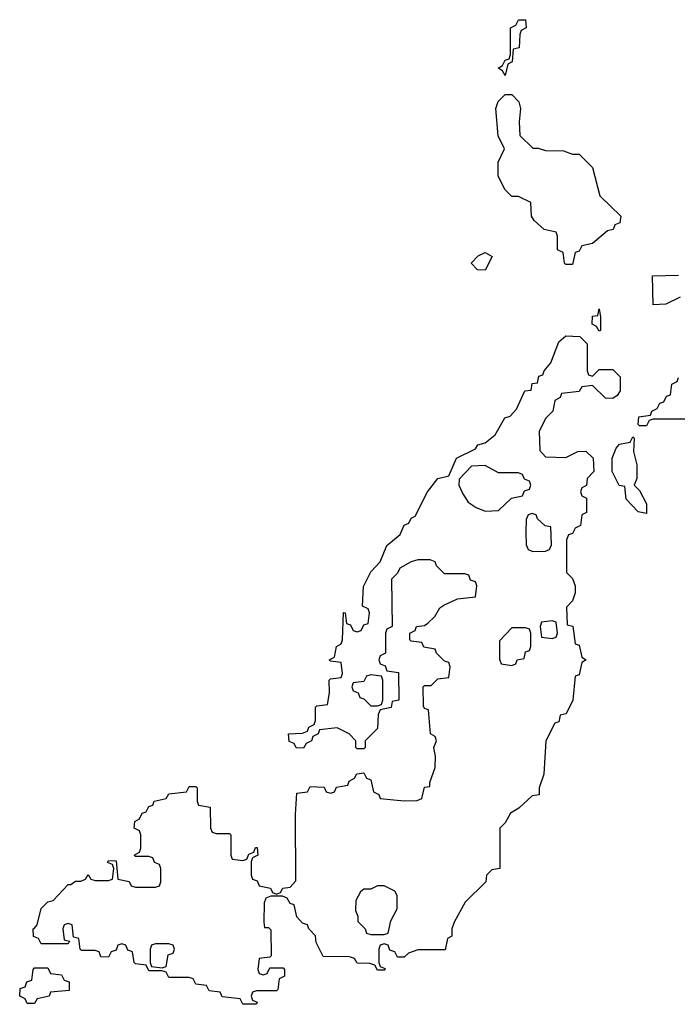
# Model space of a CAD drawing. Header units: inches. Extents: x 2550115 to 2887259, y 311850 to 494471.
# Tile 62 of 115: x 2767846 to 2769802, y 400806 to 403734. Entities that reach past the tile are written whole.
import ezdxf

# ---------------------------------------------------------------- set-up
doc = ezdxf.new("R2010")
doc.units = ezdxf.units.IN
doc.header["$MEASUREMENT"] = 0
doc.layers.add('C7460', color=7, linetype='Continuous')

msp = doc.modelspace()

# ---------------------------------------------------------------- linework, layer by layer
at = {"layer": 'C7460', "color": 6}
for points in [[(2769290, 403568), (2769282, 403582), (2769268.7, 403590), (2769282, 403598), (2769290, 403614), (2769302, 403618), (2769306, 403630), (2769306, 403710), (2769322, 403718), (2769330, 403734), (2769350, 403734), (2769352, 403710), (2769338, 403702), (2769334, 403690), (2769332, 403650), (2769314, 403646), (2769311.2, 403608.9), (2769298, 403602)], [(2769372, 403352), (2769388, 403352), (2769410, 403344.7), (2769463.6, 403343.6), (2769490, 403334), (2769510, 403334), (2769550, 403294), (2769571.3, 403210), (2769634, 403150), (2769630.8, 403130), (2769616, 403124), (2769610.8, 403110), (2769594, 403106), (2769550, 403068), (2769518, 403062), (2769510, 403046), (2769498, 403042), (2769490, 403006), (2769470, 403006), (2769466, 403010), (2769462, 403042), (2769446, 403050), (2769446, 403090), (2769442, 403102), (2769406, 403110), (2769376.4, 403136.4), (2769368.7, 403150), (2769366, 403190), (2769330, 403208), (2769310, 403208.7), (2769289.4, 403229.4), (2769269.3, 403269.3), (2769269, 403310), (2769288, 403350), (2769269.1, 403389.1), (2769262, 403470), (2769269.1, 403490.9), (2769290, 403512), (2769310, 403512), (2769331, 403490), (2769336, 403470), (2769331.3, 403430), (2769334, 403390)], [(2769230, 402988.7), (2769208, 402990), (2769189.3, 403010), (2769210, 403032), (2769230, 403042), (2769251.3, 403030)], [(2769570, 402808), (2769562, 402822), (2769548.4, 402828.4), (2769550, 402852), (2769566, 402854), (2769570, 402874), (2769574, 402850), (2769574, 402810)], [(2769550, 402674), (2769570, 402694), (2769610, 402694), (2769631.6, 402671.6), (2769632, 402630), (2769623.6, 402616.4), (2769610, 402608), (2769588.4, 402608.4), (2769550, 402646), (2769518, 402642), (2769510, 402628), (2769458, 402622), (2769454, 402610), (2769438, 402602), (2769432, 402570), (2769411.2, 402548.9), (2769391.3, 402510), (2769392.7, 402452.7), (2769410, 402434), (2769470, 402432), (2769506, 402450), (2769530, 402451), (2769551.3, 402430), (2769554, 402390), (2769534, 402370), (2769531.6, 402348.4), (2769518, 402342), (2769514, 402330), (2769518, 402318), (2769531.6, 402311.6), (2769531.6, 402268.4), (2769518, 402262), (2769514, 402230), (2769498, 402222), (2769490, 402206), (2769478, 402202), (2769472.7, 402187.3), (2769472, 402090), (2769490, 402072), (2769498, 402050), (2769498, 402030), (2769490, 402006), (2769472.7, 401987.3), (2769474, 401934), (2769490.9, 401930.9), (2769498, 401878), (2769510, 401874), (2769518, 401838), (2769531.3, 401830), (2769518, 401822), (2769510, 401786), (2769498, 401782), (2769490.8, 401710), (2769471.3, 401670), (2769454, 401666), (2769450, 401646), (2769438, 401642), (2769411.3, 401590), (2769404.7, 401490), (2769391.3, 401450), (2769390.8, 401429.2), (2769370, 401426), (2769330.9, 401389.1), (2769305.4, 401374.6), (2769290, 401346), (2769274, 401330), (2769274, 401210), (2769250, 401206), (2769234, 401190), (2769232, 401170), (2769170.7, 401109.3), (2769138, 401050), (2769131.3, 401030), (2769131.3, 401008.7), (2769118, 401002), (2769112, 400968), (2769030, 400968), (2769002, 400958), (2768990, 400946), (2768970, 400946), (2768962, 400962), (2768947.3, 400967.3), (2768942, 400982), (2768930, 400986), (2768918, 400982), (2768914, 400970), (2768914, 400930), (2768918, 400918), (2768932.7, 400912.7), (2768930, 400908), (2768910, 400908), (2768902, 400922), (2768887.3, 400927.3), (2768850, 400928), (2768842, 400942), (2768827.3, 400947.3), (2768748.4, 400948.4), (2768728, 400990), (2768726, 401010), (2768706, 401030), (2768702, 401042), (2768687.3, 401047.3), (2768670, 401066), (2768662, 401102), (2768650, 401106), (2768642, 401122), (2768627.3, 401127.3), (2768592.7, 401127.3), (2768578, 401122), (2768572.7, 401107.3), (2768572, 401050), (2768574, 401034), (2768586, 401034), (2768592.7, 401027.3), (2768594, 400950), (2768590, 400946), (2768558, 400942), (2768554, 400910), (2768558, 400898), (2768570, 400894), (2768582, 400898), (2768590, 400914), (2768630, 400914), (2768634, 400910), (2768634, 400890), (2768618, 400882), (2768614, 400850), (2768610, 400846), (2768550, 400846), (2768538, 400842), (2768534, 400830), (2768538, 400818), (2768552.7, 400812.7), (2768550, 400806), (2768510, 400806), (2768502, 400822), (2768448.4, 400828.4), (2768442, 400842), (2768410, 400846), (2768402, 400862), (2768370, 400866), (2768362, 400882), (2768350, 400886), (2768290, 400886), (2768282, 400902), (2768270, 400906), (2768230, 400906), (2768222, 400922), (2768190, 400926), (2768186, 400930), (2768182, 400962), (2768167.3, 400967.3), (2768162, 400982), (2768150, 400986), (2768138, 400982), (2768132.7, 400967.3), (2768118, 400962), (2768110, 400946), (2768087.3, 400947.3), (2768082, 400962), (2768070, 400966), (2768030, 400966), (2768026, 400970), (2768022, 401002), (2768006, 401006), (2768002, 401042), (2767990, 401046), (2767978, 401042), (2767974, 401030), (2767978, 400998), (2767994, 400994), (2767990, 400986), (2767910, 400986), (2767902, 401002), (2767887.3, 401007.3), (2767886, 401030), (2767888.8, 401031.1), (2767898, 401042), (2767910, 401090.7), (2767930, 401110.6), (2767945.6, 401114.4), (2767990, 401162), (2767998, 401162), (2768012, 401172), (2768028, 401172), (2768042, 401178), (2768050, 401192), (2768058, 401178), (2768070, 401174), (2768110, 401174), (2768122, 401178), (2768126, 401210), (2768122, 401222), (2768107.3, 401227.3), (2768110, 401234), (2768132.7, 401232.7), (2768138, 401178), (2768171.6, 401171.6), (2768178, 401158), (2768190, 401154), (2768250, 401154), (2768262, 401158), (2768266, 401170), (2768266, 401210), (2768262, 401222), (2768247.3, 401227.3), (2768242, 401242), (2768230, 401246), (2768190, 401246), (2768186, 401250), (2768202, 401258), (2768206, 401270), (2768206, 401310), (2768202, 401322), (2768186, 401330), (2768188, 401350), (2768202, 401358), (2768210, 401374), (2768222, 401378), (2768230, 401394), (2768242, 401398), (2768246, 401410), (2768282, 401418), (2768290, 401432), (2768342, 401438), (2768350, 401454), (2768370, 401454), (2768374, 401450), (2768374, 401410), (2768378, 401398), (2768412.7, 401392.7), (2768414, 401330), (2768418, 401318), (2768430, 401314), (2768470, 401314), (2768474, 401310), (2768474, 401250), (2768478, 401238), (2768510, 401234), (2768522, 401238), (2768527.3, 401252.7), (2768542, 401258), (2768547.3, 401272.7), (2768552.7, 401272.7), (2768554, 401250), (2768538, 401242), (2768534, 401230), (2768534, 401190), (2768538, 401178), (2768552.7, 401172.7), (2768558, 401158), (2768591.6, 401151.6), (2768598, 401138), (2768610, 401134), (2768622, 401138), (2768628.4, 401151.6), (2768650, 401154), (2768667.3, 401172.7), (2768666, 401370), (2768670, 401434), (2768702, 401438), (2768710, 401454), (2768751.6, 401451.6), (2768758, 401438), (2768770, 401434), (2768782, 401438), (2768788.4, 401451.6), (2768822, 401458), (2768826, 401470), (2768842, 401478), (2768848.4, 401491.6), (2768870, 401494), (2768878, 401478), (2768890, 401474), (2768898, 401438), (2768914, 401430), (2768918, 401418), (2768990, 401411.3), (2769028, 401412), (2769042, 401418), (2769050, 401452), (2769066, 401454), (2769066, 401466), (2769082, 401510), (2769083.1, 401543.1), (2769078, 401570), (2769086, 401590), (2769082, 401602), (2769068, 401610), (2769062, 401682), (2769050, 401686), (2769047.3, 401692.7), (2769046, 401750), (2769050, 401754), (2769070, 401754), (2769090, 401774), (2769122, 401778), (2769126, 401810), (2769122, 401822), (2769110, 401826), (2769086, 401850), (2769082, 401862), (2769048.4, 401868.4), (2769042, 401882), (2769010, 401886), (2769006, 401890), (2769006, 401910), (2769022, 401918), (2769026, 401930), (2769050, 401932), (2769060.4, 401939.6), (2769080.4, 401959.6), (2769095.3, 401984.7), (2769107.3, 401992.7), (2769148.4, 402011.6), (2769202, 402018), (2769206, 402050), (2769202, 402062), (2769187.3, 402067.3), (2769182, 402082), (2769170, 402086), (2769110, 402086), (2769086, 402110), (2769082, 402122), (2769067.3, 402127.3), (2769030, 402128), (2769010, 402122), (2768976.9, 402103.1), (2768970, 402088), (2768952, 402070), (2768954, 401930), (2768938, 401922), (2768934, 401910), (2768934, 401850), (2768918, 401842), (2768914, 401830), (2768918, 401818), (2768932.7, 401812.7), (2768938, 401798), (2768972.7, 401792.7), (2768974, 401710), (2768954, 401706), (2768950.9, 401689.1), (2768918, 401682), (2768912, 401668), (2768910, 401626), (2768874, 401590), (2768874, 401570), (2768870, 401566), (2768850, 401566), (2768846, 401570), (2768846, 401590), (2768826, 401610), (2768790, 401628), (2768738, 401622), (2768734, 401610), (2768718, 401602), (2768714, 401590), (2768698, 401582), (2768690, 401568), (2768668.4, 401568.4), (2768662, 401582), (2768647.3, 401587.3), (2768646, 401610), (2768687.3, 401612.7), (2768702, 401618), (2768706, 401630), (2768722, 401638), (2768726, 401650), (2768726, 401690), (2768730, 401694), (2768762, 401698), (2768767.3, 401732.7), (2768766, 401770), (2768770, 401774), (2768802, 401778), (2768806, 401790), (2768802, 401822), (2768770, 401826), (2768766, 401830), (2768782, 401838), (2768788, 401870), (2768802, 401878), (2768806, 401890), (2768808.7, 401971.3), (2768814, 401970), (2768818, 401938), (2768830, 401934), (2768838, 401918), (2768850, 401914), (2768862, 401918), (2768870, 401934), (2768882, 401938), (2768886, 401970), (2768882, 401982), (2768866, 401990), (2768868.7, 402048.7), (2768890, 402092), (2768918, 402122), (2768938, 402170), (2768977.2, 402202.8), (2768990, 402231), (2769003.1, 402236.9), (2769010, 402251.3), (2769022, 402258), (2769059.3, 402330), (2769089.4, 402370), (2769122, 402378), (2769145.2, 402430), (2769202, 402458), (2769208.7, 402470), (2769230, 402476), (2769260.2, 402499.8), (2769289, 402550), (2769304.7, 402555.3), (2769324, 402576), (2769348.7, 402630), (2769367.3, 402632.7), (2769370, 402652), (2769386, 402654), (2769390, 402674), (2769402, 402678), (2769406, 402690), (2769426, 402714), (2769450, 402776), (2769470, 402793.4), (2769511.6, 402791.6), (2769534, 402770), (2769534, 402690), (2769538, 402678)], [(2769710, 402266), (2769686, 402270), (2769650, 402308), (2769646, 402346), (2769628.8, 402348.9), (2769608, 402390), (2769608.7, 402430), (2769620.2, 402459.8), (2769630, 402472), (2769662, 402478), (2769670, 402494), (2769674, 402490), (2769672, 402450), (2769682, 402410), (2769682, 402370), (2769674, 402350), (2769690, 402334), (2769710, 402294)], [(2769230, 402408), (2769190, 402406), (2769152.7, 402367.3), (2769152, 402350), (2769163.6, 402323.6), (2769179.6, 402299.6), (2769203.6, 402283.6), (2769230, 402272), (2769270, 402274), (2769308.4, 402311.6), (2769342, 402318), (2769347.3, 402332.7), (2769362, 402338), (2769366, 402350), (2769362, 402362), (2769347.3, 402367.3), (2769342, 402382), (2769330, 402386), (2769270, 402386)], [(2769370, 402266), (2769358, 402262), (2769352.7, 402247.3), (2769351.3, 402210), (2769352.7, 402172.7), (2769358, 402158), (2769372.7, 402152.7), (2769410, 402154), (2769422, 402158), (2769428, 402172), (2769426, 402226), (2769408.8, 402228.9), (2769386, 402250), (2769382, 402262)], [(2769430, 401946), (2769398, 401942), (2769394, 401930), (2769398, 401898), (2769430, 401894), (2769442, 401898), (2769446, 401910), (2769442, 401942)], [(2769350, 401926), (2769310, 401926), (2769272.7, 401887.3), (2769272.7, 401832.7), (2769278, 401818), (2769310, 401814), (2769322, 401818), (2769326, 401830), (2769346, 401834), (2769350, 401854), (2769362, 401858), (2769366, 401870), (2769366, 401910), (2769362, 401922)], [(2768890, 401786), (2768878, 401782), (2768870, 401766), (2768838, 401762), (2768834, 401750), (2768838, 401738), (2768852.7, 401732.7), (2768858, 401718), (2768870, 401714), (2768890, 401694), (2768910, 401694), (2768922, 401698), (2768926, 401710), (2768926, 401770), (2768922, 401782)], [(2768930, 401158), (2768910, 401158), (2768890, 401148.7), (2768870, 401148), (2768859.6, 401140.4), (2768845.4, 401114.6), (2768844.7, 401084.7), (2768852, 401068), (2768852, 401052), (2768874, 401030), (2768878, 401018), (2768890, 401014), (2768930, 401014), (2768942, 401018), (2768950, 401054), (2768968.7, 401090), (2768968.7, 401130), (2768962, 401142)], [(2768290, 400986), (2768250, 400986), (2768238, 400982), (2768234, 400970), (2768234, 400930), (2768238, 400918), (2768270, 400914), (2768282, 400918), (2768287.3, 400952.7), (2768302, 400958), (2768306, 400970), (2768302, 400982)], [(2767868, 400808), (2767862, 400822), (2767846, 400830), (2767847.3, 400852.7), (2767862, 400858), (2767867.3, 400872.7), (2767882, 400878), (2767886, 400910), (2767890, 400914), (2767930, 400914), (2767938, 400898), (2767970, 400894), (2767978, 400878), (2767992.7, 400872.7), (2767992.7, 400847.3), (2767938, 400842), (2767934, 400830), (2767898, 400822), (2767890, 400808)]]:
    msp.add_lwpolyline(points, close=True, dxfattribs=at)
for points in [[(2769810, 402908.7), (2769768, 402888), (2769730, 402886), (2769728, 402972), (2769806, 402974)], [(2769890, 402546), (2769730, 402546), (2769718, 402542), (2769710, 402526), (2769690, 402526), (2769686, 402530), (2769687.3, 402552.7), (2769722, 402558), (2769726, 402570), (2769742, 402578), (2769750, 402594), (2769762, 402598), (2769770, 402614), (2769782, 402618), (2769786, 402650), (2769802, 402658), (2769806, 402670)]]:
    msp.add_lwpolyline(points, dxfattribs=at)

doc.saveas('drawing.dxf')
